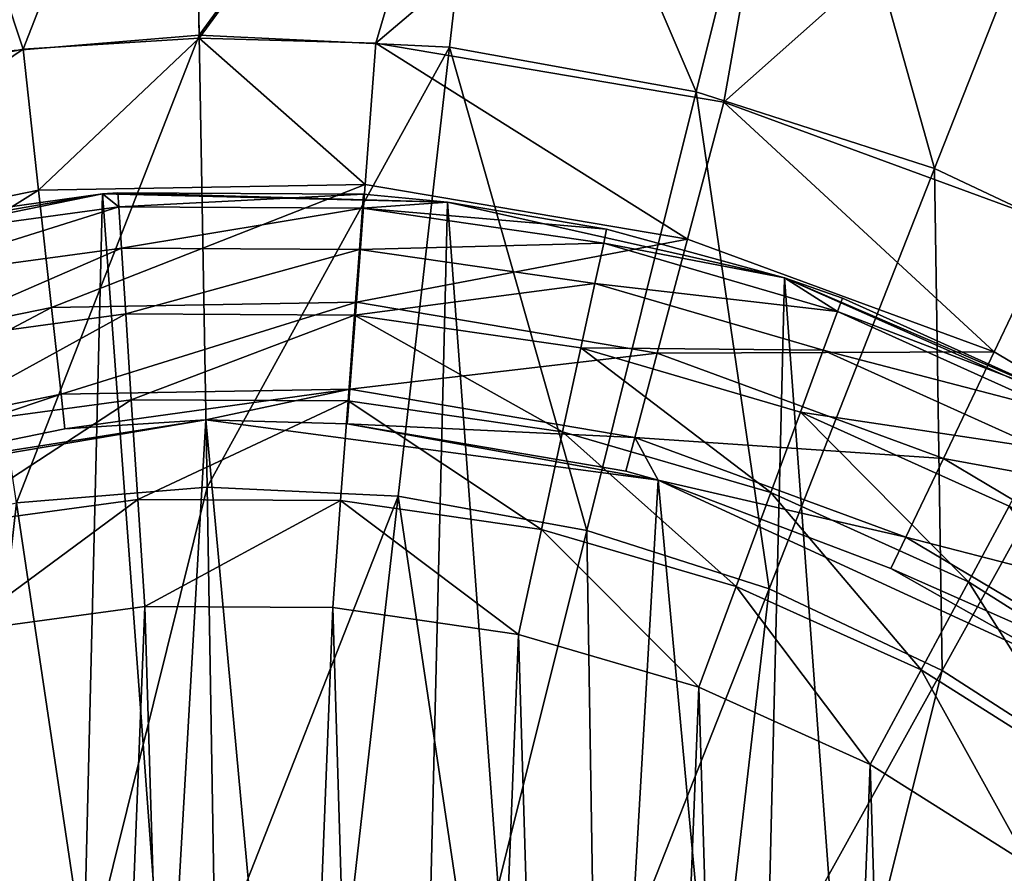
# Model space of a CAD drawing. Header units: millimetres. Extents: x 64 to 3333, y 103 to 3347.
# Tile 36 of 256: x 532 to 544, y 676 to 686. Entities that reach past the tile are written whole.
import ezdxf

# ---------------------------------------------------------------- set-up
doc = ezdxf.new("R2010")
doc.units = ezdxf.units.MM
doc.header["$LTSCALE"] = 25.4
doc.layers.get('0').update_dxf_attribs({"true_color": 0xff5454})

# ---------------------------------------------------------------- blocks, each defined once
blk = doc.blocks.new('SPIDER-6785-9743.STL')
at = {"color": 7, "true_color": 0xffffff}
mesh = blk.add_polyface(dxfattribs=at)
corners = [(534.003, 691.303, 23.083), (531.078, 685.968, 19.854), (530.327, 690.999, 23.083), (534.091, 686.218, 19.854)]
mesh.append_faces([[corners[k] for k in face] for face in [(0, 1, 2), (1, 0, 3)]], dxfattribs={"vtx0": -1, "color": 7})
mesh = blk.add_polyface(dxfattribs=at)
corners = [(534.003, 691.271, 100.694), (530.332, 690.967, 100.694), (531.964, 686.048, 103.919)]
mesh.append_faces([[corners[k] for k in face] for face in [(0, 1, 2)]], dxfattribs={"color": 7})
mesh = blk.add_polyface(dxfattribs=at)
corners = [(534.091, 686.183, 103.919), (534.003, 691.271, 100.694), (531.964, 686.048, 103.919)]
mesh.append_faces([[corners[k] for k in face] for face in [(0, 1, 2)]], dxfattribs={"color": 7})
mesh = blk.add_polyface(dxfattribs=at)
corners = [(537.687, 691.126, 23.083), (534.091, 686.218, 19.854), (534.003, 691.303, 23.083), (537.11, 686.073, 19.854)]
mesh.append_faces([[corners[k] for k in face] for face in [(0, 1, 2), (1, 0, 3)]], dxfattribs={"vtx0": -1, "color": 7})
mesh = blk.add_polyface(dxfattribs=at)
corners = [(537.683, 691.094, 100.694), (534.003, 691.271, 100.694), (534.091, 686.183, 103.919)]
mesh.append_faces([[corners[k] for k in face] for face in [(0, 1, 2)]], dxfattribs={"color": 7})
mesh = blk.add_polyface(dxfattribs=at)
corners = [(537.683, 691.094, 100.694), (534.091, 686.183, 103.919), (536.222, 686.122, 103.919)]
mesh.append_faces([[corners[k] for k in face] for face in [(0, 1, 2)]], dxfattribs={"color": 7})
mesh = blk.add_polyface(dxfattribs=at)
corners = [(541.308, 690.437, 100.694), (537.683, 691.094, 100.694), (536.222, 686.122, 103.919)]
mesh.append_faces([[corners[k] for k in face] for face in [(0, 1, 2)]], dxfattribs={"color": 7})
mesh = blk.add_polyface(dxfattribs=at)
corners = [(537.687, 691.126, 23.083), (540.085, 685.534, 19.854), (537.11, 686.073, 19.854), (541.316, 690.469, 23.083)]
mesh.append_faces([[corners[k] for k in face] for face in [(0, 1, 2), (1, 0, 3)]], dxfattribs={"vtx0": -1, "color": 7})
mesh = blk.add_polyface(dxfattribs=at)
corners = [(531.964, 686.048, 103.919), (530.332, 690.967, 100.694), (527.793, 685.193, 103.919)]
mesh.append_faces([[corners[k] for k in face] for face in [(0, 1, 2)]], dxfattribs={"color": 7})
mesh = blk.add_polyface(dxfattribs=at)
corners = [(541.308, 690.437, 100.694), (536.222, 686.122, 103.919), (540.42, 685.412, 103.919)]
mesh.append_faces([[corners[k] for k in face] for face in [(0, 1, 2)]], dxfattribs={"color": 7})
mesh = blk.add_polyface(dxfattribs=at)
corners = [(541.316, 690.469, 23.083), (542.963, 684.612, 19.854), (540.085, 685.534, 19.854), (544.828, 689.344, 23.083)]
mesh.append_faces([[corners[k] for k in face] for face in [(0, 1, 2), (1, 0, 3)]], dxfattribs={"vtx0": -1, "color": 7})
mesh = blk.add_polyface(dxfattribs=at)
corners = [(544.816, 689.314, 100.694), (541.308, 690.437, 100.694), (540.42, 685.412, 103.919)]
mesh.append_faces([[corners[k] for k in face] for face in [(0, 1, 2)]], dxfattribs={"color": 7})
mesh = blk.add_polyface(dxfattribs=at)
corners = [(544.816, 689.314, 100.694), (540.42, 685.412, 103.919), (544.417, 683.942, 103.919)]
mesh.append_faces([[corners[k] for k in face] for face in [(0, 1, 2)]], dxfattribs={"color": 7})
mesh = blk.add_polyface(dxfattribs=at)
corners = [(544.828, 689.344, 23.083), (545.697, 683.322, 19.854), (542.963, 684.612, 19.854), (548.164, 687.77, 23.083)]
mesh.append_faces([[corners[k] for k in face] for face in [(0, 1, 2), (1, 0, 3)]], dxfattribs={"vtx0": -1, "color": 7})
mesh = blk.add_polyface(dxfattribs=at)
corners = [(534.091, 686.218, 19.854), (531.883, 680.578, 17.288), (531.078, 685.968, 19.854), (534.185, 680.768, 17.288)]
mesh.append_faces([[corners[k] for k in face] for face in [(0, 1, 2), (1, 0, 3)]], dxfattribs={"vtx0": -1, "color": 7})
mesh = blk.add_polyface(dxfattribs=at)
corners = [(534.091, 686.183, 103.919), (531.964, 686.048, 103.919), (532.151, 684.349, 105.177)]
mesh.append_faces([[corners[k] for k in face] for face in [(0, 1, 2)]], dxfattribs={"color": 7})
mesh = blk.add_polyface(dxfattribs=at)
corners = [(536.093, 684.417, 105.177), (534.091, 686.183, 103.919), (532.151, 684.349, 105.177)]
mesh.append_faces([[corners[k] for k in face] for face in [(0, 1, 2)]], dxfattribs={"color": 7})
mesh = blk.add_polyface(dxfattribs=at)
corners = [(537.11, 686.073, 19.854), (534.185, 680.768, 17.288), (534.091, 686.218, 19.854), (536.492, 680.657, 17.288)]
mesh.append_faces([[corners[k] for k in face] for face in [(0, 1, 2), (1, 0, 3)]], dxfattribs={"vtx0": -1, "color": 7})
mesh = blk.add_polyface(dxfattribs=at)
corners = [(536.222, 686.122, 103.919), (534.091, 686.183, 103.919), (536.093, 684.417, 105.177)]
mesh.append_faces([[corners[k] for k in face] for face in [(0, 1, 2)]], dxfattribs={"color": 7})
mesh = blk.add_polyface(dxfattribs=at)
corners = [(539.981, 683.76, 105.177), (536.222, 686.122, 103.919), (536.093, 684.417, 105.177), (540.42, 685.412, 103.919)]
mesh.append_faces([[corners[k] for k in face] for face in [(0, 1, 2), (1, 0, 3)]], dxfattribs={"vtx0": -1, "color": 7})
mesh = blk.add_polyface(dxfattribs=at)
corners = [(528.289, 683.558, 105.177), (531.964, 686.048, 103.919), (527.793, 685.193, 103.919), (532.151, 684.349, 105.177)]
mesh.append_faces([[corners[k] for k in face] for face in [(0, 1, 2), (1, 0, 3)]], dxfattribs={"vtx0": -1, "color": 7})
mesh = blk.add_polyface(dxfattribs=at)
corners = [(537.11, 686.073, 19.854), (538.765, 680.246, 17.288), (536.492, 680.657, 17.288), (540.085, 685.534, 19.854)]
mesh.append_faces([[corners[k] for k in face] for face in [(0, 1, 2), (1, 0, 3)]], dxfattribs={"vtx0": -1, "color": 7})
mesh = blk.add_polyface(dxfattribs=at)
corners = [(540.085, 685.534, 19.854), (540.965, 679.541, 17.288), (538.765, 680.246, 17.288), (542.963, 684.612, 19.854)]
mesh.append_faces([[corners[k] for k in face] for face in [(0, 1, 2), (1, 0, 3)]], dxfattribs={"vtx0": -1, "color": 7})
mesh = blk.add_polyface(dxfattribs=at)
corners = [(543.681, 682.399, 105.177), (540.42, 685.412, 103.919), (539.981, 683.76, 105.177), (544.417, 683.942, 103.919)]
mesh.append_faces([[corners[k] for k in face] for face in [(0, 1, 2), (1, 0, 3)]], dxfattribs={"vtx0": -1, "color": 7})
mesh = blk.add_polyface(dxfattribs=at)
corners = [(542.963, 684.612, 19.854), (543.054, 678.555, 17.288), (540.965, 679.541, 17.288), (545.697, 683.322, 19.854)]
mesh.append_faces([[corners[k] for k in face] for face in [(0, 1, 2), (1, 0, 3)]], dxfattribs={"vtx0": -1, "color": 7})
mesh = blk.add_polyface(dxfattribs=at)
corners = [(528.702, 682.197, 106.87), (532.151, 684.349, 105.177), (528.289, 683.558, 105.177), (532.307, 682.936, 106.87)]
mesh.append_faces([[corners[k] for k in face] for face in [(0, 1, 2), (1, 0, 3)]], dxfattribs={"vtx0": -1, "color": 7})
mesh = blk.add_polyface(dxfattribs=at)
corners = [(532.307, 682.936, 106.87), (536.093, 684.417, 105.177), (532.151, 684.349, 105.177), (535.987, 682.999, 106.87)]
mesh.append_faces([[corners[k] for k in face] for face in [(0, 1, 2), (1, 0, 3)]], dxfattribs={"vtx0": -1, "color": 7})
mesh = blk.add_polyface(dxfattribs=at)
corners = [(535.987, 682.999, 106.87), (539.981, 683.76, 105.177), (536.093, 684.417, 105.177), (539.615, 682.385, 106.87)]
mesh.append_faces([[corners[k] for k in face] for face in [(0, 1, 2), (1, 0, 3)]], dxfattribs={"vtx0": -1, "color": 7})
at = {"color": 0}
mesh = blk.add_polyface(dxfattribs=at)
corners = [(513.399, 665.71, 114.71), (514.011, 657.441, 114.71), (513.298, 661.545, 114.71), (514.311, 669.774, 114.71), (515.51, 653.554, 114.71), (515.999, 673.583, 114.71), (517.74, 650.035, 114.71), (518.397, 676.989, 114.71), (520.613, 647.019, 114.71), (521.413, 679.862, 114.71), (524.019, 644.621, 114.71), (524.932, 682.091, 114.71), (527.828, 642.933, 114.71), (528.818, 683.591, 114.71), (531.892, 642.021, 114.71), (532.923, 684.304, 114.71), (536.057, 641.92, 114.71), (537.087, 684.203, 114.71), (540.161, 642.633, 114.71), (541.152, 683.291, 114.71), (544.047, 644.133, 114.71), (544.961, 681.603, 114.71), (547.566, 646.362, 114.71), (548.367, 679.205, 114.71), (550.583, 649.235, 114.71), (551.24, 676.189, 114.71), (552.981, 652.641, 114.71), (553.469, 672.67, 114.71), (554.668, 656.45, 114.71), (554.969, 668.783, 114.71), (555.58, 660.515, 114.71), (555.682, 664.679, 114.71)]
mesh.append_faces([[corners[k] for k in face] for face in [(0, 1, 2), (30, 29, 31)]], dxfattribs={"vtx0": -1, "color": 0})
mesh.append_faces([[corners[k] for k in face] for face in [(1, 3, 4), (4, 5, 6), (6, 7, 8), (8, 9, 10), (10, 11, 12), (12, 13, 14), (14, 15, 16), (16, 17, 18), (18, 19, 20), (20, 21, 22), (22, 23, 24), (24, 25, 26), (26, 27, 28), (28, 29, 30)]], dxfattribs={"vtx0": -1, "vtx1": -1, "color": 0})
mesh.append_faces([[corners[k] for k in face] for face in [(1, 0, 3), (4, 3, 5), (6, 5, 7), (8, 7, 9), (10, 9, 11), (12, 11, 13), (14, 13, 15), (16, 15, 17), (18, 17, 19), (20, 19, 21), (22, 21, 23), (24, 23, 25), (26, 25, 27), (28, 27, 29)]], dxfattribs={"vtx0": -1, "vtx2": -1, "color": 0})
mesh = blk.add_polyface(dxfattribs=at)
corners = [(530.17, 683.918, 174.71), (532.923, 684.304, 114.71), (528.818, 683.591, 114.71)]
mesh.append_faces([[corners[k] for k in face] for face in [(0, 1, 2)]], dxfattribs={"color": 0})
mesh = blk.add_polyface(dxfattribs=at)
corners = [(532.923, 684.304, 174.71), (532.923, 684.304, 114.71), (530.17, 683.918, 174.71)]
mesh.append_faces([[corners[k] for k in face] for face in [(0, 1, 2)]], dxfattribs={"color": 0})
mesh = blk.add_polyface(dxfattribs=at)
corners = [(530.205, 683.752, 176.004), (532.923, 684.304, 174.71), (530.17, 683.918, 174.71)]
mesh.append_faces([[corners[k] for k in face] for face in [(0, 1, 2)]], dxfattribs={"color": 0})
mesh = blk.add_polyface(dxfattribs=at)
corners = [(533.119, 684.147, 176.004), (532.923, 684.304, 174.71), (530.205, 683.752, 176.004)]
mesh.append_faces([[corners[k] for k in face] for face in [(0, 1, 2)]], dxfattribs={"color": 0})
mesh = blk.add_polyface(dxfattribs=at)
corners = [(533.108, 684.317, 174.71), (537.087, 684.203, 114.71), (532.923, 684.304, 174.71)]
mesh.append_faces([[corners[k] for k in face] for face in [(0, 1, 2)]], dxfattribs={"color": 0})
mesh = blk.add_polyface(dxfattribs=at)
corners = [(533.119, 684.147, 176.004), (533.108, 684.317, 174.71), (532.923, 684.304, 174.71)]
mesh.append_faces([[corners[k] for k in face] for face in [(0, 1, 2)]], dxfattribs={"color": 0})
mesh = blk.add_polyface(dxfattribs=at)
corners = [(532.923, 684.304, 174.71), (537.087, 684.203, 114.71), (532.923, 684.304, 114.71)]
mesh.append_faces([[corners[k] for k in face] for face in [(0, 1, 2)]], dxfattribs={"color": 0})
mesh = blk.add_polyface(dxfattribs=at)
corners = [(536.072, 684.303, 174.71), (537.087, 684.203, 114.71), (533.108, 684.317, 174.71)]
mesh.append_faces([[corners[k] for k in face] for face in [(0, 1, 2)]], dxfattribs={"color": 0})
mesh = blk.add_polyface(dxfattribs=at)
corners = [(533.119, 684.147, 176.004), (536.072, 684.303, 174.71), (533.108, 684.317, 174.71), (536.06, 684.133, 176.004)]
mesh.append_faces([[corners[k] for k in face] for face in [(0, 1, 2), (1, 0, 3)]], dxfattribs={"vtx0": -1, "color": 0})
mesh = blk.add_polyface(dxfattribs=at)
corners = [(536.06, 684.133, 176.004), (537.087, 684.203, 174.71), (536.072, 684.303, 174.71)]
mesh.append_faces([[corners[k] for k in face] for face in [(0, 1, 2)]], dxfattribs={"color": 0})
mesh = blk.add_polyface(dxfattribs=at)
corners = [(537.087, 684.203, 174.71), (537.087, 684.203, 114.71), (536.072, 684.303, 174.71)]
mesh.append_faces([[corners[k] for k in face] for face in [(0, 1, 2)]], dxfattribs={"color": 0})
mesh = blk.add_polyface(dxfattribs=at)
corners = [(530.306, 683.263, 177.21), (533.119, 684.147, 176.004), (530.205, 683.752, 176.004), (533.151, 683.649, 177.21)]
mesh.append_faces([[corners[k] for k in face] for face in [(0, 1, 2), (1, 0, 3)]], dxfattribs={"vtx0": -1, "color": 0})
mesh = blk.add_polyface(dxfattribs=at)
corners = [(533.151, 683.649, 177.21), (536.06, 684.133, 176.004), (533.119, 684.147, 176.004), (536.022, 683.635, 177.21)]
mesh.append_faces([[corners[k] for k in face] for face in [(0, 1, 2), (1, 0, 3)]], dxfattribs={"vtx0": -1, "color": 0})
mesh = blk.add_polyface(dxfattribs=at)
corners = [(536.022, 683.635, 177.21), (538.97, 683.71, 176.004), (536.06, 684.133, 176.004), (538.864, 683.222, 177.21)]
mesh.append_faces([[corners[k] for k in face] for face in [(0, 1, 2), (1, 0, 3)]], dxfattribs={"vtx0": -1, "color": 0})
mesh = blk.add_polyface(dxfattribs=at)
corners = [(536.06, 684.133, 176.004), (539.006, 683.877, 174.71), (537.087, 684.203, 174.71)]
mesh.append_faces([[corners[k] for k in face] for face in [(0, 1, 2)]], dxfattribs={"color": 0})
mesh = blk.add_polyface(dxfattribs=at)
corners = [(538.97, 683.71, 176.004), (539.006, 683.877, 174.71), (536.06, 684.133, 176.004)]
mesh.append_faces([[corners[k] for k in face] for face in [(0, 1, 2)]], dxfattribs={"color": 0})
mesh = blk.add_polyface(dxfattribs=at)
corners = [(539.006, 683.877, 174.71), (541.152, 683.291, 114.71), (537.087, 684.203, 114.71)]
mesh.append_faces([[corners[k] for k in face] for face in [(0, 1, 2)]], dxfattribs={"color": 0})
mesh = blk.add_polyface(dxfattribs=at)
corners = [(539.006, 683.877, 174.71), (537.087, 684.203, 114.71), (537.087, 684.203, 174.71)]
mesh.append_faces([[corners[k] for k in face] for face in [(0, 1, 2)]], dxfattribs={"color": 0})
mesh = blk.add_polyface(dxfattribs=at)
corners = [(538.97, 683.71, 176.004), (541.152, 683.291, 174.71), (539.006, 683.877, 174.71)]
mesh.append_faces([[corners[k] for k in face] for face in [(0, 1, 2)]], dxfattribs={"color": 0})
mesh = blk.add_polyface(dxfattribs=at)
corners = [(541.152, 683.291, 174.71), (541.152, 683.291, 114.71), (539.006, 683.877, 174.71)]
mesh.append_faces([[corners[k] for k in face] for face in [(0, 1, 2)]], dxfattribs={"color": 0})
at = {"color": 7, "true_color": 0xffffff}
mesh = blk.add_polyface(dxfattribs=at)
corners = [(547.069, 680.382, 105.177), (544.417, 683.942, 103.919), (543.681, 682.399, 105.177), (548.075, 681.763, 103.919)]
mesh.append_faces([[corners[k] for k in face] for face in [(0, 1, 2), (1, 0, 3)]], dxfattribs={"vtx0": -1, "color": 7})
mesh = blk.add_polyface(dxfattribs=at)
corners = [(539.615, 682.385, 106.87), (543.681, 682.399, 105.177), (539.981, 683.76, 105.177), (543.07, 681.115, 106.87)]
mesh.append_faces([[corners[k] for k in face] for face in [(0, 1, 2), (1, 0, 3)]], dxfattribs={"vtx0": -1, "color": 7})
at = {"color": 0}
mesh = blk.add_polyface(dxfattribs=at)
corners = [(530.468, 682.484, 178.246), (533.151, 683.649, 177.21), (530.306, 683.263, 177.21), (533.203, 682.856, 178.246)]
mesh.append_faces([[corners[k] for k in face] for face in [(0, 1, 2), (1, 0, 3)]], dxfattribs={"vtx0": -1, "color": 0})
mesh = blk.add_polyface(dxfattribs=at)
corners = [(533.203, 682.856, 178.246), (536.022, 683.635, 177.21), (533.151, 683.649, 177.21), (535.963, 682.843, 178.246)]
mesh.append_faces([[corners[k] for k in face] for face in [(0, 1, 2), (1, 0, 3)]], dxfattribs={"vtx0": -1, "color": 0})
mesh = blk.add_polyface(dxfattribs=at)
corners = [(535.963, 682.843, 178.246), (538.864, 683.222, 177.21), (536.022, 683.635, 177.21), (538.695, 682.446, 178.246)]
mesh.append_faces([[corners[k] for k in face] for face in [(0, 1, 2), (1, 0, 3)]], dxfattribs={"vtx0": -1, "color": 0})
mesh = blk.add_polyface(dxfattribs=at)
corners = [(538.864, 683.222, 177.21), (541.793, 682.886, 176.004), (538.97, 683.71, 176.004), (541.62, 682.418, 177.21)]
mesh.append_faces([[corners[k] for k in face] for face in [(0, 1, 2), (1, 0, 3)]], dxfattribs={"vtx0": -1, "color": 0})
mesh = blk.add_polyface(dxfattribs=at)
corners = [(541.793, 682.886, 176.004), (541.152, 683.291, 174.71), (538.97, 683.71, 176.004)]
mesh.append_faces([[corners[k] for k in face] for face in [(0, 1, 2)]], dxfattribs={"color": 0})
mesh = blk.add_polyface(dxfattribs=at)
corners = [(544.555, 681.827, 174.71), (544.961, 681.603, 114.71), (541.152, 683.291, 114.71)]
mesh.append_faces([[corners[k] for k in face] for face in [(0, 1, 2)]], dxfattribs={"color": 0})
mesh = blk.add_polyface(dxfattribs=at)
corners = [(544.555, 681.827, 174.71), (541.152, 683.291, 114.71), (541.852, 683.046, 174.71)]
mesh.append_faces([[corners[k] for k in face] for face in [(0, 1, 2)]], dxfattribs={"color": 0})
mesh = blk.add_polyface(dxfattribs=at)
corners = [(541.852, 683.046, 174.71), (541.152, 683.291, 114.71), (541.152, 683.291, 174.71)]
mesh.append_faces([[corners[k] for k in face] for face in [(0, 1, 2)]], dxfattribs={"color": 0})
mesh = blk.add_polyface(dxfattribs=at)
corners = [(541.793, 682.886, 176.004), (541.852, 683.046, 174.71), (541.152, 683.291, 174.71)]
mesh.append_faces([[corners[k] for k in face] for face in [(0, 1, 2)]], dxfattribs={"color": 0})
at = {"color": 7, "true_color": 0xffffff}
mesh = blk.add_polyface(dxfattribs=at)
corners = [(545.697, 683.322, 19.854), (544.996, 677.305, 17.288), (543.054, 678.555, 17.288), (548.239, 681.686, 19.854)]
mesh.append_faces([[corners[k] for k in face] for face in [(0, 1, 2), (1, 0, 3)]], dxfattribs={"vtx0": -1, "color": 7})
at = {"color": 0}
mesh = blk.add_polyface(dxfattribs=at)
corners = [(538.695, 682.446, 178.246), (541.62, 682.418, 177.21), (538.864, 683.222, 177.21), (541.345, 681.672, 178.246)]
mesh.append_faces([[corners[k] for k in face] for face in [(0, 1, 2), (1, 0, 3)]], dxfattribs={"vtx0": -1, "color": 0})
mesh = blk.add_polyface(dxfattribs=at)
corners = [(541.793, 682.886, 176.004), (544.555, 681.827, 174.71), (541.852, 683.046, 174.71), (544.474, 681.677, 176.004)]
mesh.append_faces([[corners[k] for k in face] for face in [(0, 1, 2), (1, 0, 3)]], dxfattribs={"vtx0": -1, "color": 0})
at = {"color": 7, "true_color": 0xffffff}
mesh = blk.add_polyface(dxfattribs=at)
corners = [(529.007, 681.19, 108.956), (532.307, 682.936, 106.87), (528.702, 682.197, 106.87), (532.422, 681.889, 108.956)]
mesh.append_faces([[corners[k] for k in face] for face in [(0, 1, 2), (1, 0, 3)]], dxfattribs={"vtx0": -1, "color": 7})
mesh = blk.add_polyface(dxfattribs=at)
corners = [(532.422, 681.889, 108.956), (535.987, 682.999, 106.87), (532.307, 682.936, 106.87), (535.908, 681.95, 108.956)]
mesh.append_faces([[corners[k] for k in face] for face in [(0, 1, 2), (1, 0, 3)]], dxfattribs={"vtx0": -1, "color": 7})
mesh = blk.add_polyface(dxfattribs=at)
corners = [(535.908, 681.95, 108.956), (539.615, 682.385, 106.87), (535.987, 682.999, 106.87), (539.345, 681.368, 108.956)]
mesh.append_faces([[corners[k] for k in face] for face in [(0, 1, 2), (1, 0, 3)]], dxfattribs={"vtx0": -1, "color": 7})
at = {"color": 0}
mesh = blk.add_polyface(dxfattribs=at)
corners = [(530.678, 681.471, 179.04), (533.203, 682.856, 178.246), (530.468, 682.484, 178.246), (533.27, 681.822, 179.04)]
mesh.append_faces([[corners[k] for k in face] for face in [(0, 1, 2), (1, 0, 3)]], dxfattribs={"vtx0": -1, "color": 0})
mesh = blk.add_polyface(dxfattribs=at)
corners = [(533.27, 681.822, 179.04), (535.963, 682.843, 178.246), (533.203, 682.856, 178.246), (535.886, 681.81, 179.04)]
mesh.append_faces([[corners[k] for k in face] for face in [(0, 1, 2), (1, 0, 3)]], dxfattribs={"vtx0": -1, "color": 0})
mesh = blk.add_polyface(dxfattribs=at)
corners = [(538.475, 681.434, 179.04), (535.963, 682.843, 178.246), (535.886, 681.81, 179.04), (538.695, 682.446, 178.246)]
mesh.append_faces([[corners[k] for k in face] for face in [(0, 1, 2), (1, 0, 3)]], dxfattribs={"vtx0": -1, "color": 0})
mesh = blk.add_polyface(dxfattribs=at)
corners = [(541.62, 682.418, 177.21), (544.474, 681.677, 176.004), (541.793, 682.886, 176.004), (544.237, 681.237, 177.21)]
mesh.append_faces([[corners[k] for k in face] for face in [(0, 1, 2), (1, 0, 3)]], dxfattribs={"vtx0": -1, "color": 0})
mesh = blk.add_polyface(dxfattribs=at)
corners = [(540.986, 680.701, 179.04), (538.695, 682.446, 178.246), (538.475, 681.434, 179.04), (541.345, 681.672, 178.246)]
mesh.append_faces([[corners[k] for k in face] for face in [(0, 1, 2), (1, 0, 3)]], dxfattribs={"vtx0": -1, "color": 0})
at = {"color": 7, "true_color": 0xffffff}
mesh = blk.add_polyface(dxfattribs=at)
corners = [(539.345, 681.368, 108.956), (543.07, 681.115, 106.87), (539.615, 682.385, 106.87), (542.617, 680.165, 108.956)]
mesh.append_faces([[corners[k] for k in face] for face in [(0, 1, 2), (1, 0, 3)]], dxfattribs={"vtx0": -1, "color": 7})
at = {"color": 0}
mesh = blk.add_polyface(dxfattribs=at)
corners = [(541.345, 681.672, 178.246), (544.237, 681.237, 177.21), (541.62, 682.418, 177.21), (543.861, 680.538, 178.246)]
mesh.append_faces([[corners[k] for k in face] for face in [(0, 1, 2), (1, 0, 3)]], dxfattribs={"vtx0": -1, "color": 0})
at = {"color": 7, "true_color": 0xffffff}
mesh = blk.add_polyface(dxfattribs=at)
corners = [(543.07, 681.115, 106.87), (547.069, 680.382, 105.177), (543.681, 682.399, 105.177), (546.232, 679.232, 106.87)]
mesh.append_faces([[corners[k] for k in face] for face in [(0, 1, 2), (1, 0, 3)]], dxfattribs={"vtx0": -1, "color": 7})
mesh = blk.add_polyface(dxfattribs=at)
corners = [(532.468, 681.471, 110.691), (535.908, 681.95, 108.956), (532.422, 681.889, 108.956)]
mesh.append_faces([[corners[k] for k in face] for face in [(0, 1, 2)]], dxfattribs={"color": 7})
mesh = blk.add_polyface(dxfattribs=at)
corners = [(534.171, 681.579, 110.691), (535.908, 681.95, 108.956), (532.468, 681.471, 110.691)]
mesh.append_faces([[corners[k] for k in face] for face in [(0, 1, 2)]], dxfattribs={"color": 7})
mesh = blk.add_polyface(dxfattribs=at)
corners = [(535.876, 681.53, 110.691), (535.908, 681.95, 108.956), (534.171, 681.579, 110.691)]
mesh.append_faces([[corners[k] for k in face] for face in [(0, 1, 2)]], dxfattribs={"color": 7})
mesh = blk.add_polyface(dxfattribs=at)
corners = [(535.876, 681.53, 110.691), (539.345, 681.368, 108.956), (535.908, 681.95, 108.956), (539.237, 680.961, 110.691)]
mesh.append_faces([[corners[k] for k in face] for face in [(0, 1, 2), (1, 0, 3)]], dxfattribs={"vtx0": -1, "color": 7})
mesh = blk.add_polyface(dxfattribs=at)
corners = [(529.129, 680.787, 110.691), (532.422, 681.889, 108.956), (529.007, 681.19, 108.956), (532.468, 681.471, 110.691)]
mesh.append_faces([[corners[k] for k in face] for face in [(0, 1, 2), (1, 0, 3)]], dxfattribs={"vtx0": -1, "color": 7})
at = {"color": 0}
mesh = blk.add_polyface(dxfattribs=at)
corners = [(530.923, 680.29, 179.54), (533.27, 681.822, 179.04), (530.678, 681.471, 179.04), (533.349, 680.619, 179.54)]
mesh.append_faces([[corners[k] for k in face] for face in [(0, 1, 2), (1, 0, 3)]], dxfattribs={"vtx0": -1, "color": 0})
mesh = blk.add_polyface(dxfattribs=at)
corners = [(533.349, 680.619, 179.54), (535.886, 681.81, 179.04), (533.27, 681.822, 179.04), (535.796, 680.607, 179.54)]
mesh.append_faces([[corners[k] for k in face] for face in [(0, 1, 2), (1, 0, 3)]], dxfattribs={"vtx0": -1, "color": 0})
mesh = blk.add_polyface(dxfattribs=at)
corners = [(538.219, 680.255, 179.54), (535.886, 681.81, 179.04), (535.796, 680.607, 179.54), (538.475, 681.434, 179.04)]
mesh.append_faces([[corners[k] for k in face] for face in [(0, 1, 2), (1, 0, 3)]], dxfattribs={"vtx0": -1, "color": 0})
mesh = blk.add_polyface(dxfattribs=at)
corners = [(543.371, 679.626, 179.04), (541.345, 681.672, 178.246), (540.986, 680.701, 179.04), (543.861, 680.538, 178.246)]
mesh.append_faces([[corners[k] for k in face] for face in [(0, 1, 2), (1, 0, 3)]], dxfattribs={"vtx0": -1, "color": 0})
at = {"color": 7, "true_color": 0xffffff}
mesh = blk.add_polyface(dxfattribs=at)
corners = [(516.557, 658.692, 124.919), (517.183, 669.562, 124.919), (516.051, 664.174, 124.919), (518.656, 653.602, 124.919), (519.853, 674.377, 124.919), (522.163, 649.358, 124.919), (523.823, 678.19, 124.919), (526.765, 646.336, 124.919), (528.742, 680.664, 124.919), (532.053, 644.804, 124.919), (534.171, 681.579, 124.919), (537.557, 644.899, 124.919), (539.628, 680.853, 124.919), (542.79, 646.612, 124.919), (544.629, 678.55, 124.919), (547.284, 649.792, 124.919), (548.729, 674.875, 124.919), (550.642, 654.155, 124.919), (551.564, 670.156, 124.919), (552.565, 659.314, 124.919), (552.881, 664.81, 124.919)]
mesh.append_faces([[corners[k] for k in face] for face in [(0, 1, 2), (18, 19, 20)]], dxfattribs={"vtx0": -1, "color": 7})
mesh.append_faces([[corners[k] for k in face] for face in [(1, 3, 4), (4, 5, 6), (6, 7, 8), (8, 9, 10), (10, 11, 12), (12, 13, 14), (14, 15, 16), (16, 17, 18)]], dxfattribs={"vtx0": -1, "vtx1": -1, "color": 7})
mesh.append_faces([[corners[k] for k in face] for face in [(1, 0, 3), (4, 3, 5), (6, 5, 7), (8, 7, 9), (10, 9, 11), (12, 11, 13), (14, 13, 15), (16, 15, 17), (18, 17, 19)]], dxfattribs={"vtx0": -1, "vtx2": -1, "color": 7})
mesh = blk.add_polyface(dxfattribs=at)
corners = [(534.171, 681.579, 124.919), (529.129, 680.787, 110.691), (528.742, 680.664, 124.919)]
mesh.append_faces([[corners[k] for k in face] for face in [(0, 1, 2)]], dxfattribs={"color": 7})
mesh = blk.add_polyface(dxfattribs=at)
corners = [(534.171, 681.579, 124.919), (532.468, 681.471, 110.691), (529.129, 680.787, 110.691)]
mesh.append_faces([[corners[k] for k in face] for face in [(0, 1, 2)]], dxfattribs={"color": 7})
mesh = blk.add_polyface(dxfattribs=at)
corners = [(534.171, 681.579, 124.919), (534.171, 681.579, 110.691), (532.468, 681.471, 110.691)]
mesh.append_faces([[corners[k] for k in face] for face in [(0, 1, 2)]], dxfattribs={"color": 7})
mesh = blk.add_polyface(dxfattribs=at)
corners = [(534.171, 681.579, 124.919), (535.876, 681.53, 110.691), (534.171, 681.579, 110.691)]
mesh.append_faces([[corners[k] for k in face] for face in [(0, 1, 2)]], dxfattribs={"color": 7})
mesh = blk.add_polyface(dxfattribs=at)
corners = [(539.628, 680.853, 124.919), (535.876, 681.53, 110.691), (534.171, 681.579, 124.919)]
mesh.append_faces([[corners[k] for k in face] for face in [(0, 1, 2)]], dxfattribs={"color": 7})
mesh = blk.add_polyface(dxfattribs=at)
corners = [(539.628, 680.853, 124.919), (539.237, 680.961, 110.691), (535.876, 681.53, 110.691)]
mesh.append_faces([[corners[k] for k in face] for face in [(0, 1, 2)]], dxfattribs={"color": 7})
at = {"color": 0}
mesh = blk.add_polyface(dxfattribs=at)
corners = [(540.568, 679.57, 179.54), (538.475, 681.434, 179.04), (538.219, 680.255, 179.54), (540.986, 680.701, 179.04)]
mesh.append_faces([[corners[k] for k in face] for face in [(0, 1, 2), (1, 0, 3)]], dxfattribs={"vtx0": -1, "color": 0})
at = {"color": 7, "true_color": 0xffffff}
mesh = blk.add_polyface(dxfattribs=at)
corners = [(539.628, 680.853, 110.691), (539.345, 681.368, 108.956), (539.237, 680.961, 110.691)]
mesh.append_faces([[corners[k] for k in face] for face in [(0, 1, 2)]], dxfattribs={"color": 7})
mesh = blk.add_polyface(dxfattribs=at)
corners = [(539.628, 680.853, 110.691), (542.617, 680.165, 108.956), (539.345, 681.368, 108.956)]
mesh.append_faces([[corners[k] for k in face] for face in [(0, 1, 2)]], dxfattribs={"color": 7})
mesh = blk.add_polyface(dxfattribs=at)
corners = [(542.617, 680.165, 108.956), (546.232, 679.232, 106.87), (543.07, 681.115, 106.87), (545.612, 678.382, 108.956)]
mesh.append_faces([[corners[k] for k in face] for face in [(0, 1, 2), (1, 0, 3)]], dxfattribs={"vtx0": -1, "color": 7})
mesh = blk.add_polyface(dxfattribs=at)
corners = [(539.628, 680.853, 124.919), (539.628, 680.853, 110.691), (539.237, 680.961, 110.691)]
mesh.append_faces([[corners[k] for k in face] for face in [(0, 1, 2)]], dxfattribs={"color": 7})
mesh = blk.add_polyface(dxfattribs=at)
corners = [(534.185, 680.768, 17.288), (532.729, 674.911, 15.426), (531.883, 680.578, 17.288), (534.284, 675.04, 15.426)]
mesh.append_faces([[corners[k] for k in face] for face in [(0, 1, 2), (1, 0, 3)]], dxfattribs={"vtx0": -1, "color": 7})
mesh = blk.add_polyface(dxfattribs=at)
corners = [(536.492, 680.657, 17.288), (534.284, 675.04, 15.426), (534.185, 680.768, 17.288), (535.842, 674.965, 15.426)]
mesh.append_faces([[corners[k] for k in face] for face in [(0, 1, 2), (1, 0, 3)]], dxfattribs={"vtx0": -1, "color": 7})
mesh = blk.add_polyface(dxfattribs=at)
corners = [(542.436, 679.785, 110.691), (542.617, 680.165, 108.956), (539.628, 680.853, 110.691)]
mesh.append_faces([[corners[k] for k in face] for face in [(0, 1, 2)]], dxfattribs={"color": 7})
mesh = blk.add_polyface(dxfattribs=at)
corners = [(539.628, 680.853, 124.919), (542.436, 679.785, 110.691), (539.628, 680.853, 110.691)]
mesh.append_faces([[corners[k] for k in face] for face in [(0, 1, 2)]], dxfattribs={"color": 7})
mesh = blk.add_polyface(dxfattribs=at)
corners = [(544.629, 678.55, 124.919), (542.436, 679.785, 110.691), (539.628, 680.853, 124.919)]
mesh.append_faces([[corners[k] for k in face] for face in [(0, 1, 2)]], dxfattribs={"color": 7})
mesh = blk.add_polyface(dxfattribs=at)
corners = [(536.492, 680.657, 17.288), (537.378, 674.687, 15.426), (535.842, 674.965, 15.426), (538.765, 680.246, 17.288)]
mesh.append_faces([[corners[k] for k in face] for face in [(0, 1, 2), (1, 0, 3)]], dxfattribs={"vtx0": -1, "color": 7})
at = {"color": 0}
mesh = blk.add_polyface(dxfattribs=at)
corners = [(542.799, 678.563, 179.54), (540.986, 680.701, 179.04), (540.568, 679.57, 179.54), (543.371, 679.626, 179.04)]
mesh.append_faces([[corners[k] for k in face] for face in [(0, 1, 2), (1, 0, 3)]], dxfattribs={"vtx0": -1, "color": 0})
at = {"color": 7, "true_color": 0xffffff}
mesh = blk.add_polyface(dxfattribs=at)
corners = [(531.883, 680.578, 17.288), (531.204, 674.58, 15.426), (529.625, 680.088, 17.288), (532.729, 674.911, 15.426)]
mesh.append_faces([[corners[k] for k in face] for face in [(0, 1, 2), (1, 0, 3)]], dxfattribs={"vtx0": -1, "color": 7})
at = {"color": 0}
mesh = blk.add_polyface(dxfattribs=at)
corners = [(531.186, 679.023, 179.71), (533.349, 680.619, 179.54), (530.923, 680.29, 179.54), (533.433, 679.328, 179.71)]
mesh.append_faces([[corners[k] for k in face] for face in [(0, 1, 2), (1, 0, 3)]], dxfattribs={"vtx0": -1, "color": 0})
mesh = blk.add_polyface(dxfattribs=at)
corners = [(533.433, 679.328, 179.71), (535.796, 680.607, 179.54), (533.349, 680.619, 179.54), (535.7, 679.317, 179.71)]
mesh.append_faces([[corners[k] for k in face] for face in [(0, 1, 2), (1, 0, 3)]], dxfattribs={"vtx0": -1, "color": 0})
mesh = blk.add_polyface(dxfattribs=at)
corners = [(537.943, 678.991, 179.71), (535.796, 680.607, 179.54), (535.7, 679.317, 179.71), (538.219, 680.255, 179.54)]
mesh.append_faces([[corners[k] for k in face] for face in [(0, 1, 2), (1, 0, 3)]], dxfattribs={"vtx0": -1, "color": 0})
mesh = blk.add_polyface(dxfattribs=at)
corners = [(545.582, 678.229, 179.04), (543.861, 680.538, 178.246), (543.371, 679.626, 179.04), (546.195, 679.064, 178.246)]
mesh.append_faces([[corners[k] for k in face] for face in [(0, 1, 2), (1, 0, 3)]], dxfattribs={"vtx0": -1, "color": 0})
at = {"color": 7, "true_color": 0xffffff}
mesh = blk.add_polyface(dxfattribs=at)
corners = [(538.765, 680.246, 17.288), (538.864, 674.211, 15.426), (537.378, 674.687, 15.426), (540.965, 679.541, 17.288)]
mesh.append_faces([[corners[k] for k in face] for face in [(0, 1, 2), (1, 0, 3)]], dxfattribs={"vtx0": -1, "color": 7})
at = {"color": 0}
mesh = blk.add_polyface(dxfattribs=at)
corners = [(540.12, 678.356, 179.71), (538.219, 680.255, 179.54), (537.943, 678.991, 179.71), (540.568, 679.57, 179.54)]
mesh.append_faces([[corners[k] for k in face] for face in [(0, 1, 2), (1, 0, 3)]], dxfattribs={"vtx0": -1, "color": 0})
at = {"color": 7, "true_color": 0xffffff}
mesh = blk.add_polyface(dxfattribs=at)
corners = [(542.436, 679.785, 110.691), (545.612, 678.382, 108.956), (542.617, 680.165, 108.956)]
mesh.append_faces([[corners[k] for k in face] for face in [(0, 1, 2)]], dxfattribs={"color": 7})
mesh = blk.add_polyface(dxfattribs=at)
corners = [(544.629, 678.55, 110.691), (545.612, 678.382, 108.956), (542.436, 679.785, 110.691)]
mesh.append_faces([[corners[k] for k in face] for face in [(0, 1, 2)]], dxfattribs={"color": 7})
mesh = blk.add_polyface(dxfattribs=at)
corners = [(544.629, 678.55, 124.919), (544.629, 678.55, 110.691), (542.436, 679.785, 110.691)]
mesh.append_faces([[corners[k] for k in face] for face in [(0, 1, 2)]], dxfattribs={"color": 7})
at = {"color": 0}
mesh = blk.add_polyface(dxfattribs=at)
corners = [(542.186, 677.424, 179.71), (540.568, 679.57, 179.54), (540.12, 678.356, 179.71), (542.799, 678.563, 179.54)]
mesh.append_faces([[corners[k] for k in face] for face in [(0, 1, 2), (1, 0, 3)]], dxfattribs={"vtx0": -1, "color": 0})
mesh = blk.add_polyface(dxfattribs=at)
corners = [(544.869, 677.257, 179.54), (543.371, 679.626, 179.04), (542.799, 678.563, 179.54), (545.582, 678.229, 179.04)]
mesh.append_faces([[corners[k] for k in face] for face in [(0, 1, 2), (1, 0, 3)]], dxfattribs={"vtx0": -1, "color": 0})
at = {"color": 7, "true_color": 0xffffff}
mesh = blk.add_polyface(dxfattribs=at)
corners = [(540.965, 679.541, 17.288), (540.275, 673.545, 15.426), (538.864, 674.211, 15.426), (543.054, 678.555, 17.288)]
mesh.append_faces([[corners[k] for k in face] for face in [(0, 1, 2), (1, 0, 3)]], dxfattribs={"vtx0": -1, "color": 7})
at = {"color": 0}
mesh = blk.add_polyface(dxfattribs=at)
corners = [(518.473, 660.366, 179.71), (518.337, 664.887, 179.71), (518.247, 662.622, 179.71), (518.741, 667.118, 179.71), (519.012, 658.164, 179.71), (519.452, 669.271, 179.71), (519.851, 656.058, 179.71), (520.455, 671.304, 179.71), (520.975, 654.089, 179.71), (521.732, 673.177, 179.71), (522.362, 652.296, 179.71), (523.257, 674.855, 179.71), (523.986, 650.713, 179.71), (525.001, 676.304, 179.71), (525.813, 649.372, 179.71), (526.929, 677.496, 179.71), (527.81, 648.298, 179.71), (529.004, 678.408, 179.71), (529.937, 647.513, 179.71), (531.186, 679.023, 179.71), (532.152, 647.031, 179.71), (533.433, 679.328, 179.71), (534.413, 646.862, 179.71), (535.7, 679.317, 179.71), (536.675, 647.01, 179.71), (537.943, 678.991, 179.71), (538.895, 647.471, 179.71), (540.12, 678.356, 179.71), (541.029, 648.236, 179.71), (542.186, 677.424, 179.71), (543.036, 649.291, 179.71), (544.103, 676.213, 179.71), (544.876, 650.615, 179.71), (545.833, 674.748, 179.71), (546.514, 652.182, 179.71), (547.342, 673.056, 179.71), (547.919, 653.962, 179.71), (548.601, 671.17, 179.71), (549.061, 655.92, 179.71), (549.585, 669.128, 179.71), (549.921, 658.018, 179.71), (550.275, 666.969, 179.71), (550.479, 660.215, 179.71), (550.659, 664.734, 179.71), (550.727, 662.468, 179.71)]
mesh.append_faces([[corners[k] for k in face] for face in [(0, 1, 2), (43, 42, 44)]], dxfattribs={"vtx0": -1, "color": 0})
mesh.append_faces([[corners[k] for k in face] for face in [(1, 0, 3), (3, 4, 5), (5, 6, 7), (7, 8, 9), (9, 10, 11), (11, 12, 13), (13, 14, 15), (15, 16, 17), (17, 18, 19), (19, 20, 21), (21, 22, 23), (23, 24, 25), (25, 26, 27), (27, 28, 29), (29, 30, 31), (31, 32, 33), (33, 34, 35), (35, 36, 37), (37, 38, 39), (39, 40, 41), (41, 42, 43)]], dxfattribs={"vtx0": -1, "vtx1": -1, "color": 0})
mesh.append_faces([[corners[k] for k in face] for face in [(3, 0, 4), (5, 4, 6), (7, 6, 8), (9, 8, 10), (11, 10, 12), (13, 12, 14), (15, 14, 16), (17, 16, 18), (19, 18, 20), (21, 20, 22), (23, 22, 24), (25, 24, 26), (27, 26, 28), (29, 28, 30), (31, 30, 32), (33, 32, 34), (35, 34, 36), (37, 36, 38), (39, 38, 40), (41, 40, 42)]], dxfattribs={"vtx0": -1, "vtx2": -1, "color": 0})
at = {"color": 7, "true_color": 0xffffff}
mesh = blk.add_polyface(dxfattribs=at)
corners = [(543.054, 678.555, 17.288), (541.588, 672.701, 15.426), (540.275, 673.545, 15.426), (544.996, 677.305, 17.288)]
mesh.append_faces([[corners[k] for k in face] for face in [(0, 1, 2), (1, 0, 3)]], dxfattribs={"vtx0": -1, "color": 7})
at = {"color": 0}
mesh = blk.add_polyface(dxfattribs=at)
corners = [(544.103, 676.213, 179.71), (542.799, 678.563, 179.54), (542.186, 677.424, 179.71), (544.869, 677.257, 179.54)]
mesh.append_faces([[corners[k] for k in face] for face in [(0, 1, 2), (1, 0, 3)]], dxfattribs={"vtx0": -1, "color": 0})
at = {"color": 7, "true_color": 0xffffff}
mesh = blk.add_polyface(dxfattribs=at)
corners = [(544.996, 677.305, 17.288), (542.778, 671.692, 15.426), (541.588, 672.701, 15.426), (546.759, 675.813, 17.288)]
mesh.append_faces([[corners[k] for k in face] for face in [(0, 1, 2), (1, 0, 3)]], dxfattribs={"vtx0": -1, "color": 7})

msp = doc.modelspace()

# ---------------------------------------------------------------- block references
at = {"color": 250, "true_color": 0x262626}
msp.add_blockref('SPIDER-6785-9743.STL', (0, 0), dxfattribs=at)

doc.saveas('drawing.dxf')
